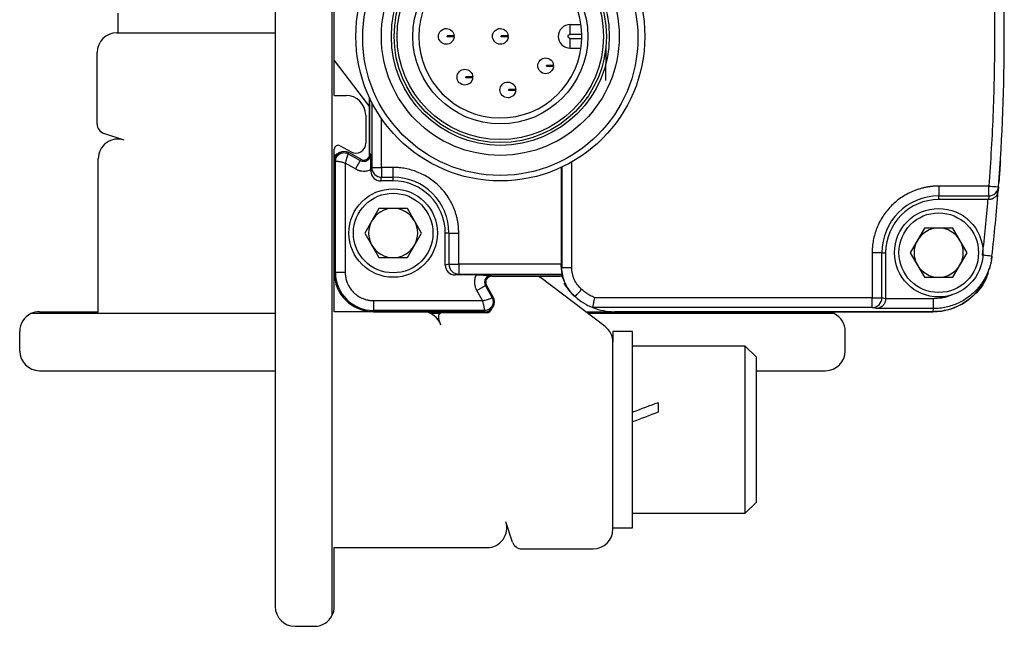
# Model space of a CAD drawing. Header units: millimetres. Extents: x 16 to 683, y 16 to 524.
# Tile 3 of 17: x 63 to 113, y 157 to 188. Entities that reach past the tile are written whole.
import ezdxf

# ---------------------------------------------------------------- set-up
doc = ezdxf.new("R2010")
doc.units = ezdxf.units.MM
doc.header["$LTSCALE"] = 2.5

msp = doc.modelspace()

# ---------------------------------------------------------------- linework, layer by layer
for p, q in [((78.723, 157.906), (78.723, 198.778)), ((75.823, 198.342), (75.823, 158.342)), ((78.823, 184.342), (78.823, 193.692)), ((67.823, 188.522), (67.823, 187.522)), ((90.823, 187.442), (90.823, 187.942)), ((90.823, 187.942), (91.379, 187.942)), ((67.763, 187.522), (75.823, 187.522)), ((91.422, 187.442), (90.823, 187.442)), ((90.823, 187.242), (91.422, 187.242)), ((90.823, 186.742), (90.823, 187.242)), ((66.763, 182.883), (66.763, 186.522)), ((90.823, 186.742), (91.379, 186.742)), ((92.647, 186.813), (92.621, 185.098)), ((78.823, 186.123), (80.56, 183.83)), ((85.874, 185.461), (85.873, 185.461)), ((78.823, 184.342), (79.423, 184.342)), ((88.054, 184.413), (88.06, 184.413)), ((88.061, 184.813), (88.06, 184.813)), ((80.623, 184.212), (80.623, 181.352)), ((80.623, 181.352), (80.623, 184.212)), ((80.734, 183.984), (80.734, 180.678)), ((80.423, 183.342), (80.423, 181.903)), ((81.234, 180.678), (81.234, 183.151)), ((68.136, 182.069), (67.106, 182.409)), ((78.823, 180.992), (78.823, 181.602)), ((79.12, 181.777), (79.68, 181.466)), ((79.566, 181.429), (79.536, 181.376)), ((79.536, 181.376), (80.147, 181.036)), ((80.177, 181.09), (79.566, 181.429)), ((80.177, 181.09), (79.566, 181.429)), ((80.684, 181.352), (80.623, 181.352)), ((66.823, 173.342), (66.823, 181.119)), ((78.823, 180.992), (78.823, 178.592)), ((78.884, 180.992), (78.823, 180.992)), ((78.823, 175.342), (78.823, 180.992)), ((78.884, 175.342), (78.884, 180.992)), ((79.384, 180.889), (79.384, 175.342)), ((79.905, 180.599), (79.384, 180.889)), ((80.147, 181.036), (79.905, 180.599)), ((80.147, 181.036), (80.177, 181.09)), ((90.906, 175.597), (90.906, 180.953)), ((80.734, 180.678), (80.688, 180.492)), ((80.688, 180.492), (80.688, 180.572)), ((80.734, 180.678), (81.234, 180.678)), ((81.823, 180.678), (81.234, 180.678)), ((81.234, 180.678), (81.234, 180.178)), ((81.823, 180.178), (81.823, 180.678)), ((90.369, 180.676), (90.369, 175.754)), ((90.406, 180.693), (90.406, 175.597)), ((81.188, 179.992), (81.234, 180.178)), ((81.823, 179.992), (81.188, 179.992)), ((81.234, 180.178), (81.823, 180.178)), ((81.823, 179.992), (81.823, 180.178)), ((112.64, 179.988), (112.635, 179.912)), ((112.119, 179.728), (109.573, 179.728)), ((109.573, 179.728), (109.573, 179.228)), ((112.557, 179.32), (112.573, 179.517)), ((112.618, 179.689), (112.602, 179.486)), ((109.573, 179.228), (112.119, 179.228)), ((109.573, 179.042), (109.573, 179.228)), ((112.064, 179.042), (109.573, 179.042)), ((112.119, 179.228), (112.105, 179.042)), ((81.101, 178.592), (80.379, 177.342)), ((82.544, 178.592), (81.101, 178.592)), ((83.266, 177.342), (82.544, 178.592)), ((80.379, 177.342), (81.101, 176.092)), ((82.544, 176.092), (83.266, 177.342)), ((84.658, 177.342), (84.473, 177.342)), ((84.473, 175.707), (84.473, 177.342)), ((84.658, 177.342), (85.158, 177.342)), ((84.658, 177.342), (84.658, 175.754)), ((85.158, 175.754), (85.158, 177.342)), ((108.851, 177.592), (108.129, 176.342)), ((110.294, 177.592), (108.851, 177.592)), ((111.016, 176.342), (110.294, 177.592)), ((106.187, 176.342), (106.187, 174.05)), ((106.687, 176.342), (106.187, 176.342)), ((106.687, 174.05), (106.687, 176.342)), ((106.687, 176.342), (106.873, 176.342)), ((106.873, 176.342), (106.873, 174.001)), ((108.129, 176.342), (108.851, 175.092)), ((110.294, 175.092), (111.016, 176.342)), ((78.823, 176.092), (78.823, 175.342)), ((81.101, 176.092), (82.544, 176.092)), ((112.266, 176.002), (112.284, 176.164)), ((78.823, 175.342), (78.884, 175.342)), ((78.823, 173.342), (78.823, 175.342)), ((79.384, 175.342), (78.884, 175.342)), ((84.658, 175.754), (84.473, 175.707)), ((84.658, 175.754), (85.158, 175.754)), ((90.369, 175.754), (85.158, 175.754)), ((85.158, 175.754), (85.158, 175.254)), ((90.406, 175.597), (90.369, 175.631)), ((112.167, 175.508), (112.186, 175.67)), ((84.973, 175.208), (85.158, 175.254)), ((86.053, 175.208), (84.973, 175.208)), ((85.158, 175.254), (90.404, 175.254)), ((86.833, 175.142), (86.833, 175.203)), ((86.833, 175.142), (90.323, 175.142)), ((90.396, 175.142), (86.833, 175.142)), ((92.606, 172.582), (89.31, 175.079)), ((90.396, 175.142), (90.655, 174.595)), ((108.851, 175.092), (110.294, 175.092)), ((86.08, 174.424), (86.517, 174.667)), ((86.369, 173.903), (86.08, 174.424)), ((86.57, 174.696), (86.517, 174.667)), ((86.857, 174.055), (86.517, 174.667)), ((86.91, 174.085), (86.57, 174.696)), ((86.91, 174.085), (86.57, 174.696)), ((90.646, 174.591), (90.795, 174.412)), ((80.823, 173.903), (86.369, 173.903)), ((80.823, 173.903), (80.823, 173.403)), ((86.857, 174.055), (86.91, 174.085)), ((106.187, 174.05), (92.075, 174.05)), ((106.873, 174.001), (106.687, 174.05)), ((109.303, 173.999), (106.873, 174.001)), ((63.823, 173.342), (66.823, 173.342)), ((80.823, 173.342), (78.823, 173.342)), ((86.473, 173.403), (80.823, 173.403)), ((80.823, 173.342), (80.823, 173.403)), ((80.823, 173.342), (86.473, 173.342)), ((86.473, 173.342), (80.823, 173.342)), ((86.473, 173.342), (86.473, 173.403)), ((86.473, 173.342), (86.737, 173.342)), ((91.604, 173.342), (93.073, 173.342)), ((106.187, 173.55), (91.976, 173.55)), ((93.073, 173.342), (109.275, 173.342)), ((109.285, 173.342), (93.073, 173.342)), ((106.39, 173.499), (106.187, 173.55)), ((109.303, 173.499), (106.39, 173.499)), ((109.285, 173.342), (109.303, 173.499)), ((75.823, 173.242), (63.387, 173.242)), ((84.199, 173.242), (83.736, 173.242)), ((84.249, 172.655), (84.129, 173.02)), ((86.557, 173.282), (84.319, 173.282)), ((104.259, 173.242), (91.736, 173.242)), ((62.823, 171.342), (62.823, 172.342)), ((94.002, 172.342), (93.002, 172.342)), ((93.002, 172.342), (93.002, 171.785)), ((94.002, 162.342), (94.002, 172.342)), ((104.823, 171.342), (104.823, 172.342)), ((93.002, 162.282), (93.002, 171.785)), ((99.736, 171.592), (94.002, 171.592)), ((100.302, 171.025), (99.736, 171.592)), ((99.736, 163.092), (99.736, 171.592)), ((100.302, 163.659), (100.302, 171.025)), ((63.823, 170.342), (75.823, 170.342)), ((100.302, 170.342), (103.823, 170.342)), ((95.302, 168.711), (95.302, 168.228)), ((99.736, 163.092), (100.302, 163.659)), ((94.002, 163.092), (99.736, 163.092)), ((87.889, 161.626), (87.549, 162.655)), ((93.002, 162.342), (94.002, 162.342)), ((78.823, 161.342), (86.6, 161.342)), ((78.823, 158.342), (78.823, 161.342)), ((88.364, 161.282), (92.002, 161.282)), ((76.823, 157.342), (77.823, 157.342))]:
    msp.add_line(p, q)
at = {"flags": 128}
for points in [[(80.56, 183.83), (80.606, 183.763), (80.623, 183.737)], [(89.217, 175.142), (89.244, 175.126), (89.31, 175.079)]]:
    msp.add_lwpolyline(points, dxfattribs=at)
for centre, radius in [((87.273, 187.342), 7.35), ((87.271, 187.272), 7), ((87.273, 187.342), 6.051), ((87.273, 187.342), 5.543), ((87.273, 187.342), 5.4), ((87.273, 187.342), 5.25), ((87.273, 187.342), 4.45), ((81.823, 177.342), 2.25), ((81.823, 177.342), 2.025), ((109.573, 176.342), 2.25), ((109.573, 176.342), 2.025)]:
    msp.add_circle(centre, radius)
for centre, radius, start, end in [((12.911, 187.342), 100, 355.61093, 4.38907), ((87.273, 187.342), 4.15, 1.3808, 358.6192), ((90.823, 187.342), 0.6, 90, 270), ((67.763, 186.522), 1, 90, 180), ((87.273, 187.342), 4.15, 358.6192, 1.3808), ((79.423, 183.342), 1, 0, 90), ((67.263, 182.883), 0.5, 180, 251.7371), ((67.823, 181.119), 1, 71.7371, 180), ((79.923, 181.903), 0.5, 240.9454, 0), ((79.023, 181.602), 0.2, 60.9454, 180), ((79.323, 180.992), 0.5, 60.9454, 180), ((79.323, 180.992), 0.5, 60.9454, 180), ((79.063, 181.076), 0.3, 103.5085, 143.2046), ((80.323, 181.352), 0.361, 240.9454, 0), ((80.323, 181.352), 0.3, 240.9454, 0), ((80.323, 181.352), 0.3, 240.9454, 0), ((81.234, 180.678), 0.5, 180.0224, 225.0218), ((81.235, 180.678), 0.5, 225.0188, 269.9833), ((81.823, 177.342), 2.836, 0, 90), ((81.823, 177.342), 2.65, 0, 90), ((112.119, 179.728), 0.5, 269.9915, 312.7825), ((12.911, 187.342), 100, 353.58198, 355.49395), ((112.12, 179.727), 0.5, 312.7829, 355.6083), ((109.573, 176.342), 2.886, 90, 180), ((109.573, 176.342), 2.7, 90, 180), ((81.823, 177.342), 1.25, 90, 150), ((81.823, 177.342), 1.25, 30, 90), ((81.823, 177.342), 1.25, 150, 210), ((81.823, 177.342), 1.25, 330, 30), ((109.573, 176.342), 1.25, 90, 150), ((109.573, 176.342), 1.25, 30, 90), ((109.573, 176.342), 1.25, 150, 210), ((109.573, 176.342), 1.25, 330, 30), ((81.823, 177.342), 1.25, 210, 270), ((81.823, 177.342), 1.25, 270, 330), ((80.823, 175.342), 2, 180, 270), ((80.823, 175.342), 2, 180, 270), ((80.823, 175.342), 1.939, 180, 270), ((85.159, 175.754), 0.5, 180.0167, 224.9812), ((85.158, 175.754), 0.5, 224.9782, 269.9776), ((109.573, 176.342), 1.25, 210, 270), ((109.573, 176.342), 1.25, 270, 330), ((86.833, 174.842), 0.361, 90, 209.0546), ((86.833, 174.842), 0.3, 90, 209.0546), ((86.833, 174.842), 0.3, 90, 209.0546), ((109.275, 176.342), 3, 270, 337.4061), ((93.073, 176.343), 3.001, 211.1297, 221.4557), ((86.473, 173.842), 0.5, 270, 29.0546), ((86.473, 173.842), 0.5, 270, 29.0546), ((93.073, 176.343), 3.001, 228.2066, 248.5571), ((106.187, 174.05), 0.5, 315.0188, 359.9833), ((63.823, 172.342), 1, 90, 115.8419), ((83.3, 172.342), 1, 18.2629, 90), ((86.557, 173.582), 0.3, 270, 346.4915), ((93.073, 176.343), 3.001, 248.5572, 270), ((103.823, 172.342), 1, 64.1581, 90), ((106.187, 174.05), 0.5, 270.0224, 315.0218), ((63.823, 172.342), 1, 115.8419, 180), ((84.319, 173.082), 0.2, 90, 198.2629), ((103.823, 172.342), 1, 0, 64.1581), ((92.002, 171.785), 1, 0, 52.8533), ((63.823, 171.342), 1, 180, 270), ((103.823, 171.342), 1, 270, 0), ((86.6, 162.342), 1, 270, 18.2629), ((92.002, 162.282), 1, 270, 0), ((88.364, 161.782), 0.5, 198.2629, 270), ((76.823, 158.342), 1, 180, 270), ((77.823, 158.342), 1, 334.1581, 0), ((77.823, 158.342), 1, 270, 334.1581)]:
    msp.add_arc(centre, radius, start, end)
for centre, major_axis, ratio, start_param, end_param in [((81.188, 180.492), (0.121, 0.485), 0.999353, 1.815838, 3.386329), ((84.973, 175.708), (0.485, 0.121), 0.999353, 2.896856, 4.467348), ((90.367, 175.754), (0, 0.5), 0.003491, 4.46474, 4.712389), ((94.002, 167.342), (11.046, 4.179), 0.070182, 1.426333, 1.544253), ((95.302, 167.342), (11.046, 4.179), 0.070182, 1.544253, 1.662173)]:
    msp.add_ellipse(centre, major_axis=major_axis, ratio=ratio, start_param=start_param, end_param=end_param)
for points, knots in [([(112.119, 194.957), (112.143, 194.64), (112.19, 194.006), (112.248, 193.055), (112.299, 192.104), (112.34, 191.152), (112.372, 190.2), (112.395, 189.247), (112.408, 188.295), (112.415, 187.024), (112.4, 185.436), (112.344, 183.531), (112.255, 181.628), (112.164, 180.361), (112.119, 179.728)], [0, 0, 0, 0, 0.062507, 0.125012, 0.187515, 0.250017, 0.312516, 0.375013, 0.437509, 0.500002, 0.625037, 0.750048, 0.875036, 1, 1, 1, 1]), ([(84.517, 186.942), (84.412, 186.944), (84.309, 186.988), (84.163, 187.139), (84.122, 187.243), (84.123, 187.348)], [0, 0, 0, 0, 0.5, 0.5, 1, 1, 1, 1]), ([(84.123, 187.348), (84.125, 187.453), (84.169, 187.556), (84.32, 187.702), (84.424, 187.744), (84.529, 187.742)], [0, 0, 0, 0, 0.5, 0.5, 1, 1, 1, 1]), ([(84.529, 187.742), (84.63, 187.741), (84.729, 187.699), (84.873, 187.56), (84.918, 187.462), (84.923, 187.361)], [0, 0, 0, 0, 0.5, 0.5, 1, 1, 1, 1]), ([(84.923, 187.361), (84.922, 187.361), (84.92, 187.361), (84.908, 187.361), (84.88, 187.362), (84.831, 187.363), (84.756, 187.364), (84.699, 187.365), (84.638, 187.365), (84.594, 187.366), (84.573, 187.366)], [0, 0, 0, 0, 0.120129, 0.2376, 0.353255, 0.624004, 0.73408, 0.835323, 0.920439, 1, 1, 1, 1]), ([(84.573, 187.316), (84.573, 187.325), (84.573, 187.341), (84.573, 187.358), (84.573, 187.366)], [0, 0, 0, 0, 0.4999, 1, 1, 1, 1]), ([(87.267, 186.942), (87.162, 186.944), (87.059, 186.988), (86.913, 187.139), (86.872, 187.243), (86.873, 187.348)], [0, 0, 0, 0, 0.5, 0.5, 1, 1, 1, 1]), ([(86.873, 187.348), (86.875, 187.453), (86.919, 187.556), (87.07, 187.702), (87.174, 187.744), (87.279, 187.742)], [0, 0, 0, 0, 0.5, 0.5, 1, 1, 1, 1]), ([(87.279, 187.742), (87.38, 187.741), (87.479, 187.699), (87.623, 187.56), (87.668, 187.462), (87.673, 187.361)], [0, 0, 0, 0, 0.5, 0.5, 1, 1, 1, 1]), ([(87.673, 187.361), (87.672, 187.361), (87.67, 187.361), (87.658, 187.361), (87.63, 187.362), (87.581, 187.363), (87.506, 187.364), (87.449, 187.365), (87.388, 187.365), (87.344, 187.366), (87.323, 187.366)], [0, 0, 0, 0, 0.120129, 0.2376, 0.353255, 0.624004, 0.73408, 0.835323, 0.920439, 1, 1, 1, 1]), ([(87.323, 187.316), (87.323, 187.325), (87.323, 187.341), (87.323, 187.358), (87.323, 187.366)], [0, 0, 0, 0, 0.4999, 1, 1, 1, 1]), ([(84.922, 187.311), (84.914, 187.211), (84.867, 187.114), (84.718, 186.979), (84.618, 186.941), (84.517, 186.942)], [0, 0, 0, 0, 0.5, 0.5, 1, 1, 1, 1]), ([(84.922, 187.311), (84.921, 187.311), (84.919, 187.311), (84.906, 187.311), (84.886, 187.312), (84.861, 187.312), (84.834, 187.312), (84.798, 187.313), (84.753, 187.314), (84.691, 187.315), (84.632, 187.314), (84.588, 187.316), (84.573, 187.316)], [0, 0, 0, 0, 0.128865, 0.251264, 0.363798, 0.46414, 0.55099, 0.624213, 0.748808, 0.835186, 0.942651, 1, 1, 1, 1]), ([(84.922, 187.311), (84.921, 187.299), (84.918, 187.275), (84.911, 187.242), (84.902, 187.213), (84.889, 187.178), (84.872, 187.145), (84.865, 187.135), (84.867, 187.139), (84.871, 187.146), (84.873, 187.149)], [0, 0, 0, 0, 0.1000366, 0.1986669, 0.299058, 0.4042183, 0.6108889, 0.8050409, 0.9028415, 1, 1, 1, 1]), ([(87.672, 187.311), (87.664, 187.211), (87.617, 187.114), (87.468, 186.979), (87.368, 186.941), (87.267, 186.942)], [0, 0, 0, 0, 0.5, 0.5, 1, 1, 1, 1]), ([(87.672, 187.311), (87.671, 187.311), (87.669, 187.311), (87.656, 187.311), (87.636, 187.312), (87.611, 187.312), (87.584, 187.312), (87.548, 187.313), (87.503, 187.314), (87.441, 187.315), (87.382, 187.314), (87.338, 187.316), (87.323, 187.316)], [0, 0, 0, 0, 0.1288652, 0.2512641, 0.3637983, 0.4641401, 0.5509895, 0.6242135, 0.7488077, 0.835186, 0.9426507, 1, 1, 1, 1]), ([(87.672, 187.311), (87.671, 187.299), (87.668, 187.275), (87.661, 187.242), (87.652, 187.213), (87.639, 187.178), (87.622, 187.145), (87.615, 187.135), (87.617, 187.139), (87.621, 187.146), (87.623, 187.149)], [0, 0, 0, 0, 0.100037, 0.198667, 0.299058, 0.404218, 0.610889, 0.805041, 0.902842, 1, 1, 1, 1]), ([(89.573, 185.444), (89.469, 185.446), (89.365, 185.491), (89.219, 185.641), (89.178, 185.746), (89.179, 185.85)], [0, 0, 0, 0, 0.5, 0.5, 1, 1, 1, 1]), ([(89.179, 185.85), (89.181, 185.955), (89.226, 186.059), (89.376, 186.204), (89.481, 186.246), (89.585, 186.244)], [0, 0, 0, 0, 0.5, 0.5, 1, 1, 1, 1]), ([(89.585, 186.244), (89.686, 186.243), (89.785, 186.202), (89.93, 186.062), (89.974, 185.964), (89.979, 185.863)], [0, 0, 0, 0, 0.5, 0.5, 1, 1, 1, 1]), ([(89.629, 185.819), (89.629, 185.827), (89.629, 185.844), (89.629, 185.86), (89.63, 185.869)], [0, 0, 0, 0, 0.4999, 1, 1, 1, 1]), ([(89.979, 185.863), (89.978, 185.863), (89.977, 185.863), (89.964, 185.864), (89.936, 185.864), (89.887, 185.865), (89.813, 185.866), (89.755, 185.867), (89.694, 185.868), (89.651, 185.868), (89.63, 185.869)], [0, 0, 0, 0, 0.120129, 0.2376, 0.353255, 0.624004, 0.73408, 0.835323, 0.920439, 1, 1, 1, 1]), ([(85.069, 185.273), (85.07, 185.377), (85.115, 185.481), (85.265, 185.627), (85.37, 185.668), (85.475, 185.667)], [0, 0, 0, 0, 0.5, 0.5, 1, 1, 1, 1]), ([(85.475, 185.667), (85.575, 185.665), (85.675, 185.624), (85.819, 185.484), (85.864, 185.386), (85.868, 185.286)], [0, 0, 0, 0, 0.5, 0.5, 1, 1, 1, 1]), ([(89.978, 185.813), (89.97, 185.713), (89.923, 185.617), (89.775, 185.481), (89.674, 185.443), (89.573, 185.444)], [0, 0, 0, 0, 0.5, 0.5, 1, 1, 1, 1]), ([(89.978, 185.813), (89.977, 185.813), (89.976, 185.813), (89.962, 185.814), (89.942, 185.814), (89.917, 185.814), (89.89, 185.815), (89.854, 185.815), (89.809, 185.816), (89.747, 185.817), (89.688, 185.817), (89.644, 185.818), (89.629, 185.819)], [0, 0, 0, 0, 0.1288652, 0.2512641, 0.3637983, 0.4641401, 0.5509895, 0.6242135, 0.7488077, 0.835186, 0.9426507, 1, 1, 1, 1]), ([(89.978, 185.813), (89.977, 185.801), (89.974, 185.778), (89.967, 185.745), (89.958, 185.715), (89.945, 185.68), (89.928, 185.648), (89.922, 185.637), (89.924, 185.641), (89.928, 185.648), (89.93, 185.651)], [0, 0, 0, 0, 0.100037, 0.198667, 0.299058, 0.404218, 0.610889, 0.805041, 0.902842, 1, 1, 1, 1]), ([(85.463, 184.867), (85.358, 184.868), (85.255, 184.913), (85.109, 185.063), (85.067, 185.168), (85.069, 185.273)], [0, 0, 0, 0, 0.5, 0.5, 1, 1, 1, 1]), ([(85.868, 185.236), (85.86, 185.135), (85.813, 185.039), (85.664, 184.903), (85.563, 184.865), (85.463, 184.867)], [0, 0, 0, 0, 0.5, 0.5, 1, 1, 1, 1]), ([(85.518, 185.241), (85.518, 185.249), (85.518, 185.266), (85.519, 185.283), (85.519, 185.291)], [0, 0, 0, 0, 0.4999, 1, 1, 1, 1]), ([(85.868, 185.236), (85.867, 185.236), (85.865, 185.236), (85.852, 185.236), (85.832, 185.236), (85.807, 185.237), (85.78, 185.237), (85.743, 185.238), (85.699, 185.238), (85.637, 185.24), (85.578, 185.239), (85.534, 185.24), (85.518, 185.241)], [0, 0, 0, 0, 0.128865, 0.251264, 0.363798, 0.46414, 0.55099, 0.624213, 0.748808, 0.835186, 0.942651, 1, 1, 1, 1]), ([(85.868, 185.286), (85.868, 185.286), (85.866, 185.286), (85.854, 185.286), (85.825, 185.286), (85.776, 185.287), (85.702, 185.288), (85.645, 185.289), (85.584, 185.29), (85.54, 185.291), (85.519, 185.291)], [0, 0, 0, 0, 0.1201292, 0.2376004, 0.3532546, 0.6240038, 0.7340801, 0.8353235, 0.9204386, 1, 1, 1, 1]), ([(85.868, 185.236), (85.866, 185.224), (85.864, 185.2), (85.857, 185.167), (85.848, 185.137), (85.834, 185.102), (85.818, 185.07), (85.811, 185.06), (85.813, 185.063), (85.817, 185.07), (85.819, 185.074)], [0, 0, 0, 0, 0.100037, 0.198667, 0.299058, 0.404218, 0.610889, 0.805041, 0.902842, 1, 1, 1, 1]), ([(87.256, 184.625), (87.257, 184.73), (87.302, 184.833), (87.452, 184.979), (87.557, 185.02), (87.662, 185.019)], [0, 0, 0, 0, 0.5, 0.5, 1, 1, 1, 1]), ([(87.662, 185.019), (87.762, 185.017), (87.862, 184.976), (88.006, 184.836), (88.051, 184.738), (88.055, 184.638)], [0, 0, 0, 0, 0.5, 0.5, 1, 1, 1, 1]), ([(87.65, 184.219), (87.545, 184.22), (87.442, 184.265), (87.296, 184.415), (87.254, 184.52), (87.256, 184.625)], [0, 0, 0, 0, 0.5, 0.5, 1, 1, 1, 1]), ([(88.055, 184.588), (88.047, 184.488), (88, 184.391), (87.851, 184.256), (87.75, 184.217), (87.65, 184.219)], [0, 0, 0, 0, 0.5, 0.5, 1, 1, 1, 1]), ([(87.705, 184.593), (87.705, 184.602), (87.705, 184.618), (87.706, 184.635), (87.706, 184.643)], [0, 0, 0, 0, 0.4999, 1, 1, 1, 1]), ([(88.055, 184.588), (88.054, 184.588), (88.052, 184.588), (88.039, 184.588), (88.019, 184.588), (87.994, 184.589), (87.966, 184.589), (87.93, 184.59), (87.885, 184.59), (87.823, 184.592), (87.764, 184.591), (87.721, 184.593), (87.705, 184.593)], [0, 0, 0, 0, 0.128865, 0.251264, 0.363798, 0.46414, 0.55099, 0.624213, 0.748808, 0.835186, 0.942651, 1, 1, 1, 1]), ([(88.055, 184.638), (88.055, 184.638), (88.053, 184.638), (88.041, 184.638), (88.012, 184.639), (87.963, 184.639), (87.889, 184.64), (87.832, 184.641), (87.771, 184.642), (87.727, 184.643), (87.706, 184.643)], [0, 0, 0, 0, 0.120129, 0.2376, 0.353255, 0.624004, 0.73408, 0.835323, 0.920439, 1, 1, 1, 1]), ([(88.055, 184.588), (88.053, 184.576), (88.051, 184.552), (88.044, 184.519), (88.035, 184.489), (88.021, 184.455), (88.004, 184.422), (87.998, 184.412), (88, 184.415), (88.004, 184.422), (88.006, 184.426)], [0, 0, 0, 0, 0.100037, 0.198667, 0.299058, 0.404218, 0.610889, 0.805041, 0.902842, 1, 1, 1, 1]), ([(78.884, 180.992), (78.884, 181.068), (78.904, 181.144), (78.979, 181.276), (79.035, 181.332), (79.166, 181.409), (79.241, 181.43), (79.393, 181.432), (79.469, 181.413), (79.536, 181.376)], [0, 0, 0, 0, 0.25, 0.25, 0.5, 0.5, 0.75, 0.75, 1, 1, 1, 1]), ([(79.536, 181.376), (79.535, 181.375), (79.534, 181.373), (79.528, 181.36), (79.52, 181.342), (79.51, 181.32), (79.5, 181.294), (79.488, 181.267), (79.47, 181.217), (79.442, 181.134), (79.406, 181.013), (79.391, 180.929), (79.384, 180.889)], [0, 0, 0, 0, 0.086836, 0.168372, 0.244618, 0.315584, 0.381286, 0.441744, 0.496984, 0.677539, 0.844852, 1, 1, 1, 1]), ([(80.688, 180.572), (80.688, 180.734), (80.688, 180.886), (80.686, 181.144), (80.685, 181.249), (80.684, 181.352)], [0, 0, 0, 0, 0.5, 0.5, 1, 1, 1, 1]), ([(79.384, 180.889), (79.361, 180.897), (79.314, 180.913), (79.241, 180.934), (79.168, 180.951), (79.097, 180.965), (79.029, 180.977), (78.968, 180.985), (78.924, 180.99), (78.892, 180.992), (78.887, 180.992), (78.884, 180.992)], [0, 0, 0, 0, 0.092669, 0.189118, 0.289626, 0.394437, 0.503768, 0.626548, 0.750926, 0.853333, 1, 1, 1, 1]), ([(112.709, 180.992), (112.707, 180.959), (112.703, 180.894), (112.697, 180.798), (112.69, 180.704), (112.682, 180.58), (112.672, 180.432), (112.661, 180.277), (112.652, 180.15), (112.645, 180.058), (112.641, 179.999), (112.641, 179.991), (112.64, 179.988)], [0, 0, 0, 0, 0.062253, 0.123976, 0.185759, 0.248187, 0.375797, 0.502661, 0.628934, 0.755809, 0.877968, 1, 1, 1, 1]), ([(79.905, 180.599), (79.925, 180.589), (79.965, 180.568), (80.028, 180.542), (80.089, 180.522), (80.176, 180.501), (80.312, 180.485), (80.463, 180.497), (80.583, 180.53), (80.647, 180.553), (80.678, 180.568), (80.688, 180.572)], [0, 0, 0, 0, 0.083629, 0.167268, 0.250927, 0.318973, 0.500224, 0.750615, 0.874587, 0.95769, 1, 1, 1, 1]), ([(85.158, 177.342), (85.157, 177.402), (85.155, 177.522), (85.14, 177.701), (85.116, 177.879), (85.083, 178.055), (85.039, 178.23), (84.987, 178.402), (84.907, 178.621), (84.788, 178.882), (84.616, 179.177), (84.415, 179.452), (84.185, 179.705), (83.932, 179.934), (83.566, 180.203), (83.074, 180.456), (82.553, 180.609), (82.177, 180.662), (81.968, 180.676), (81.863, 180.677), (81.823, 180.678)], [0, 0, 0, 0, 0.034297, 0.068595, 0.102892, 0.137189, 0.171487, 0.205784, 0.240081, 0.305071, 0.370065, 0.435124, 0.500166, 0.565492, 0.630155, 0.760076, 0.879937, 0.939684, 0.97707, 1, 1, 1, 1]), ([(109.573, 179.728), (109.512, 179.727), (109.39, 179.725), (109.209, 179.709), (109.028, 179.685), (108.849, 179.651), (108.672, 179.607), (108.497, 179.554), (108.275, 179.473), (108.01, 179.352), (107.711, 179.177), (107.431, 178.973), (107.175, 178.739), (106.942, 178.483), (106.669, 178.111), (106.412, 177.613), (106.257, 177.083), (106.203, 176.702), (106.189, 176.49), (106.188, 176.383), (106.187, 176.342)], [0, 0, 0, 0, 0.034297, 0.068595, 0.102892, 0.137189, 0.171487, 0.205784, 0.240081, 0.305071, 0.370066, 0.435125, 0.500166, 0.565492, 0.630155, 0.760076, 0.879937, 0.939684, 0.977073, 1, 1, 1, 1]), ([(112.553, 179.321), (112.551, 179.313), (112.534, 179.252), (112.443, 179.158), (112.311, 179.077), (112.192, 179.046), (112.133, 179.043), (112.105, 179.042)], [0, 0, 0, 0, 0.051469, 0.413007, 0.731954, 0.869226, 1, 1, 1, 1]), ([(112.119, 179.728), (112.25, 179.717), (112.379, 179.708), (112.564, 179.693), (112.618, 179.689), (112.618, 179.689)], [0, 0, 0, 0, 0.5, 0.5, 1, 1, 1, 1]), ([(112.119, 179.228), (112.119, 179.232), (112.119, 179.288), (112.119, 179.472), (112.119, 179.6), (112.119, 179.728)], [0, 0, 0, 0, 0.5, 0.5, 1, 1, 1, 1]), ([(112.284, 176.164), (112.277, 176.109), (112.263, 175.996), (112.229, 175.829), (112.185, 175.66), (112.13, 175.491), (112.065, 175.323), (111.988, 175.157), (111.9, 174.994), (111.801, 174.835), (111.692, 174.681), (111.572, 174.533), (111.442, 174.393), (111.281, 174.239), (111.08, 174.076), (110.831, 173.912), (110.558, 173.768), (110.264, 173.651), (109.953, 173.565), (109.631, 173.51), (109.412, 173.503), (109.303, 173.499)], [0, 0, 0, 0, 0.0383384, 0.0774671, 0.1173453, 0.1579252, 0.1991529, 0.2409676, 0.2833028, 0.326086, 0.36924, 0.4126831, 0.4563305, 0.5000946, 0.5654583, 0.6336122, 0.7041582, 0.7766242, 0.8504759, 0.9251346, 1, 1, 1, 1]), ([(112.284, 176.164), (112.284, 176.164), (112.274, 176.165), (112.225, 176.171), (112.187, 176.175), (112.09, 176.186), (112.032, 176.192), (111.909, 176.206), (111.846, 176.213), (111.787, 176.22)], [0, 0, 0, 0, 0.25, 0.25, 0.5, 0.5, 0.75, 0.75, 1, 1, 1, 1]), ([(79.384, 175.342), (79.385, 175.306), (79.386, 175.233), (79.399, 175.126), (79.419, 175.019), (79.447, 174.915), (79.504, 174.754), (79.611, 174.546), (79.798, 174.318), (80.027, 174.131), (80.256, 174.012), (80.464, 173.945), (80.642, 173.91), (80.762, 173.905), (80.823, 173.903)], [0, 0, 0, 0, 0.048274, 0.0961539, 0.1439149, 0.1918339, 0.2401853, 0.3699974, 0.5000481, 0.62986, 0.7599106, 0.8401006, 0.9197022, 1, 1, 1, 1]), ([(90.369, 175.631), (90.369, 175.524), (90.378, 175.429), (90.396, 175.293), (90.404, 175.255), (90.404, 175.254)], [0, 0, 0, 0, 0.5, 0.5, 1, 1, 1, 1]), ([(91.073, 174.106), (90.87, 174.287), (90.696, 174.52), (90.464, 175.04), (90.406, 175.324), (90.406, 175.597)], [0, 0, 0, 0, 0.5, 0.5, 1, 1, 1, 1]), ([(90.406, 175.597), (90.406, 175.597), (90.46, 175.597), (90.645, 175.597), (90.775, 175.597), (90.906, 175.597)], [0, 0, 0, 0, 0.5, 0.5, 1, 1, 1, 1]), ([(91.406, 174.478), (91.249, 174.619), (91.122, 174.792), (90.951, 175.176), (90.906, 175.387), (90.906, 175.597)], [0, 0, 0, 0, 0.5, 0.5, 1, 1, 1, 1]), ([(112.127, 175.521), (112.087, 175.356), (111.97, 174.862), (111.43, 174.176), (110.605, 173.584), (109.836, 173.36), (109.393, 173.346), (109.285, 173.342)], [0, 0, 0, 0, 0.131602, 0.393142, 0.654677, 0.916202, 1, 1, 1, 1]), ([(86.08, 174.424), (86.067, 174.448), (86.042, 174.496), (86.013, 174.572), (85.992, 174.65), (85.977, 174.731), (85.968, 174.852), (85.978, 175.017), (86.028, 175.144), (86.053, 175.208)], [0, 0, 0, 0, 0.100516, 0.199917, 0.299103, 0.398982, 0.500443, 0.749483, 1, 1, 1, 1]), ([(86.053, 175.208), (86.214, 175.208), (86.367, 175.207), (86.625, 175.205), (86.73, 175.204), (86.833, 175.203)], [0, 0, 0, 0, 0.5, 0.5, 1, 1, 1, 1]), ([(90.404, 175.254), (90.401, 175.235), (90.397, 175.198), (90.397, 175.16), (90.396, 175.142)], [0, 0, 0, 0, 0.507406, 1, 1, 1, 1]), ([(90.824, 174.356), (90.85, 174.328), (90.903, 174.268), (90.986, 174.185), (91.043, 174.133), (91.073, 174.106)], [0, 0, 0, 0, 0.311978, 0.645311, 1, 1, 1, 1]), ([(91.073, 174.106), (91.073, 174.106), (91.08, 174.114), (91.113, 174.15), (91.138, 174.178), (91.203, 174.251), (91.242, 174.295), (91.324, 174.387), (91.367, 174.434), (91.406, 174.478)], [0, 0, 0, 0, 0.25, 0.25, 0.5, 0.5, 0.75, 0.75, 1, 1, 1, 1]), ([(92.075, 174.05), (92.034, 174.068), (91.954, 174.105), (91.837, 174.168), (91.704, 174.248), (91.558, 174.349), (91.457, 174.435), (91.406, 174.478)], [0, 0, 0, 0, 0.166672, 0.333346, 0.500026, 0.75002, 1, 1, 1, 1]), ([(86.369, 173.903), (86.389, 173.907), (86.431, 173.914), (86.515, 173.933), (86.617, 173.962), (86.712, 173.995), (86.779, 174.021), (86.82, 174.038), (86.85, 174.052), (86.854, 174.054), (86.857, 174.055)], [0, 0, 0, 0, 0.075855, 0.160766, 0.331565, 0.503391, 0.626164, 0.750737, 0.853034, 1, 1, 1, 1]), ([(86.473, 173.403), (86.473, 173.404), (86.473, 173.407), (86.472, 173.421), (86.47, 173.44), (86.468, 173.465), (86.465, 173.493), (86.461, 173.522), (86.454, 173.575), (86.438, 173.661), (86.41, 173.784), (86.382, 173.864), (86.369, 173.903)], [0, 0, 0, 0, 0.087084, 0.168786, 0.245113, 0.316079, 0.381698, 0.44199, 0.496981, 0.677448, 0.844762, 1, 1, 1, 1]), ([(86.857, 174.055), (86.894, 173.989), (86.913, 173.913), (86.911, 173.761), (86.89, 173.685), (86.813, 173.554), (86.757, 173.499), (86.625, 173.423), (86.549, 173.403), (86.473, 173.403)], [0, 0, 0, 0, 0.25, 0.25, 0.5, 0.5, 0.75, 0.75, 1, 1, 1, 1]), ([(91.976, 173.55), (91.976, 173.551), (91.975, 173.552), (91.977, 173.563), (91.98, 173.575), (91.985, 173.596), (91.992, 173.633), (92.005, 173.701), (92.023, 173.794), (92.047, 173.914), (92.065, 174.003), (92.075, 174.05)], [0, 0, 0, 0, 0.080734, 0.14972, 0.20696, 0.252458, 0.373047, 0.502296, 0.654649, 0.820582, 1, 1, 1, 1]), ([(106.187, 173.55), (106.187, 173.551), (106.187, 173.605), (106.187, 173.79), (106.187, 173.92), (106.187, 174.05)], [0, 0, 0, 0, 0.5, 0.5, 1, 1, 1, 1]), ([(106.187, 174.05), (106.315, 174.05), (106.443, 174.05), (106.627, 174.05), (106.683, 174.05), (106.687, 174.05)], [0, 0, 0, 0, 0.5, 0.5, 1, 1, 1, 1]), ([(106.873, 174.001), (106.872, 173.981), (106.87, 173.941), (106.859, 173.881), (106.841, 173.821), (106.815, 173.764), (106.782, 173.71), (106.737, 173.651), (106.673, 173.593), (106.594, 173.545), (106.497, 173.508), (106.43, 173.502), (106.39, 173.499)], [0, 0, 0, 0, 0.063437, 0.128867, 0.197095, 0.26883, 0.344683, 0.425173, 0.547657, 0.68867, 0.81717, 1, 1, 1, 1]), ([(110.3, 174.209), (110.274, 174.198), (110.186, 174.159), (109.997, 174.094), (109.692, 174.018), (109.445, 174.006), (109.303, 173.999)], [0, 0, 0, 0, 0.08405, 0.278774, 0.584136, 1, 1, 1, 1]), ([(109.303, 173.499), (109.303, 173.5), (109.303, 173.555), (109.303, 173.74), (109.303, 173.869), (109.303, 173.999)], [0, 0, 0, 0, 0.5, 0.5, 1, 1, 1, 1])]:
    msp.add_open_spline(points, degree=3, knots=knots)
for points in [[(90.723, 187.342), (90.723, 187.397), (90.768, 187.442), (90.823, 187.442)], [(90.823, 187.242), (90.768, 187.242), (90.723, 187.287), (90.723, 187.342)], [(112.064, 179.042), (111.985, 178.1), (111.893, 177.159), (111.787, 176.22)], [(112.105, 179.042), (112.091, 179.042), (112.078, 179.042), (112.064, 179.042)]]:
    msp.add_open_spline(points, degree=3)

doc.saveas('drawing.dxf')
